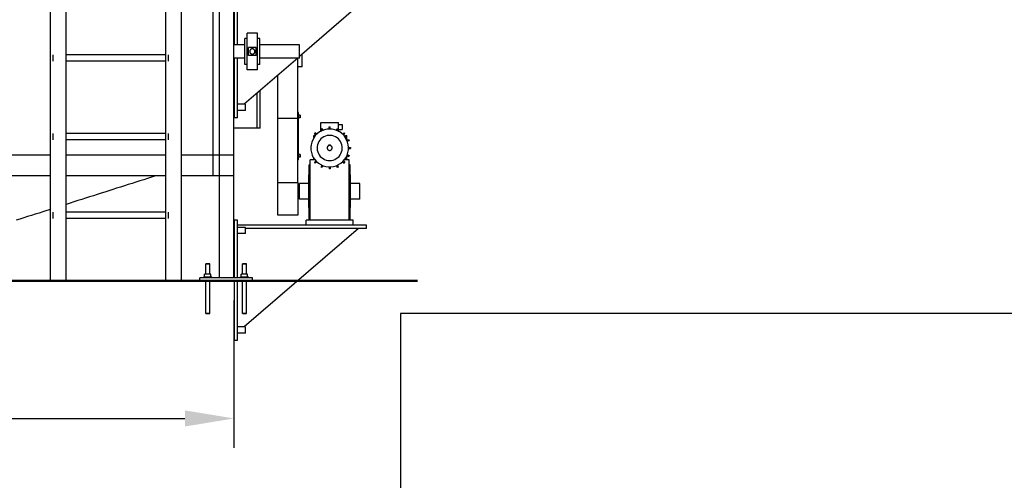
# Model space of a CAD drawing. Header units: millimetres. Extents: x 0 to 420, y 0 to 297.
# Tile 16 of 19: x 283 to 333, y 189 to 212. Entities that reach past the tile are written whole.
import ezdxf

# ---------------------------------------------------------------- set-up
doc = ezdxf.new("R2010")
doc.units = ezdxf.units.MM
doc.header["$LTSCALE"] = 0.5
for name, color, linetype, lineweight in [('AUXILIAR', 9, 'CONTINUOUS', 13), ('CONTORNO', 7, 'CONTINUOUS', 50), ('COTAS', 7, 'CONTINUOUS', 25), ('FINO', 7, 'CONTINUOUS', 25)]:
    doc.layers.add(name, color=color, linetype=linetype, lineweight=lineweight)
doc.styles.get("Standard").update_dxf_attribs({"font": 'arial.ttf'})
doc.dimstyles.new('IRAM', dxfattribs={"dimtxt": 2.5, "dimasz": 2.5, "dimexe": 1.5, "dimexo": 1, "dimgap": 0.8, "dimtad": 1, "dimdec": 1, "dimtxsty": 'Standard', "dimcen": 2.5, "dimazin": 3, "dimtfac": 1, "dimtmove": 0, "dimatfit": 3})
picture_1 = doc.add_image_def('image1.png', size_in_pixel=(2000, 1250))

msp = doc.modelspace()

# ---------------------------------------------------------------- linework, layer by layer
at = {"layer": 'CONTORNO'}
msp.add_line((253.5333, 199.04), (302.8667, 199.04), dxfattribs=at)
at = {"layer": 'FINO'}
for p, q in [((292.8, 199.2), (292.8, 244.3733)), ((293.5333, 199.2), (293.5333, 244.3733)), ((293.5333, 204.3733), (293.5333, 244.3733)), ((284.2, 199.04), (284.2, 229.7067)), ((285, 199.04), (285, 229.7067)), ((290.0667, 199.04), (290.0667, 229.7067)), ((290.8667, 199.04), (290.8667, 229.7067)), ((292.4667, 204.3733), (292.4667, 229.7067)), ((292.4667, 204.3733), (292.4667, 229.7067)), ((293.56, 211.04), (293.56, 213.4667)), ((293.72, 211.04), (293.72, 213.4667)), ((299.8667, 213.04), (296.8667, 210.452)), ((294.2, 211.3733), (294.0933, 211.3733)), ((294.0933, 210.04), (294.0933, 211.3733)), ((294.7333, 211.64), (294.2, 211.64)), ((294.2, 209.7733), (294.2, 211.64)), ((294.7333, 209.7733), (294.7333, 211.64)), ((294.84, 211.3733), (294.7333, 211.3733)), ((294.84, 210.04), (294.84, 211.3733)), ((294.0933, 211.04), (293.5333, 211.04)), ((294.2667, 210.5067), (294.2667, 210.9067)), ((294.6667, 210.9067), (294.2667, 210.9067)), ((294.6667, 210.5067), (294.6667, 210.9067)), ((296.8667, 211.04), (294.84, 211.04)), ((290.0667, 210.5333), (285, 210.5333)), ((294.0933, 210.3733), (293.5333, 210.3733)), ((293.56, 207.3333), (293.56, 210.3733)), ((293.72, 207.3333), (293.72, 210.3733)), ((296.7747, 210.3733), (294.0547, 208.0267)), ((294.6667, 210.5067), (294.2667, 210.5067)), ((296.8667, 210.3733), (294.84, 210.3733)), ((290.0667, 210.2133), (285, 210.2133)), ((294.2, 210.04), (294.0933, 210.04)), ((294.84, 210.04), (294.7333, 210.04)), ((297, 209.9333), (296.7733, 209.9333)), ((294.7333, 209.7733), (294.2, 209.7733)), ((293.56, 209.1067), (293.5333, 209.1067)), ((294.7067, 206.8), (294.7067, 208.5893)), ((294.8667, 206.8), (294.8667, 208.7267)), ((294.8667, 206.8), (294.8667, 208.7267)), ((294.12, 208.0267), (293.72, 208.0267)), ((294.12, 207.7067), (293.72, 207.7067)), ((296.8133, 207.6), (296.7947, 207.6)), ((296.7947, 205.2), (296.7947, 207.6)), ((296.8133, 205.2), (296.8133, 207.6)), ((296.8933, 207.4667), (296.8133, 207.4667)), ((293.72, 207.3333), (293.56, 207.3333)), ((295.76, 204.04), (295.76, 207.3053)), ((296.7733, 207.3053), (295.76, 207.3053)), ((296.7733, 204.04), (296.7733, 207.3053)), ((296.8933, 207.3333), (296.8133, 207.3333)), ((297.952, 206.6533), (297.952, 207.1013)), ((297.952, 207.1013), (298.848, 207.1013)), ((298.3707, 206.76), (298.3707, 206.8667)), ((298.3707, 206.8667), (298.4293, 206.8667)), ((298.4293, 206.76), (298.4293, 206.8667)), ((298.848, 206.6533), (298.848, 207.1013)), ((298.848, 206.9867), (299.0347, 206.9867)), ((290.0667, 206.5333), (285, 206.5333)), ((294.8667, 206.8), (293.5333, 206.8)), ((294.8667, 206.8), (294.7067, 206.8)), ((297.6, 206.3307), (297.6, 206.44)), ((297.6, 206.44), (297.68, 206.44)), ((297.6253, 206.5333), (297.6667, 206.5747)), ((297.7013, 206.4573), (297.6253, 206.5333)), ((297.7427, 206.4987), (297.6667, 206.5747)), ((297.68, 206.4347), (297.68, 206.44)), ((297.952, 206.6533), (297.96, 206.6533)), ((297.9653, 206.7747), (298.0187, 206.7973)), ((298.0053, 206.6747), (297.9653, 206.7747)), ((298.06, 206.6973), (298.0187, 206.7973)), ((298.74, 206.6973), (298.7813, 206.7973)), ((298.7813, 206.7973), (298.8347, 206.7747)), ((298.7947, 206.6747), (298.8347, 206.7747)), ((298.84, 206.6533), (298.848, 206.6533)), ((298.848, 206.7467), (299.0347, 206.7467)), ((299.0573, 206.4987), (299.1333, 206.5747)), ((299.0987, 206.4573), (299.1747, 206.5333)), ((299.1333, 206.5747), (299.1747, 206.5333)), ((299.2, 206.3307), (299.2, 206.44)), ((299.2, 206.44), (299.28, 206.44)), ((299.28, 206.196), (299.28, 206.44)), ((290.0667, 206.2133), (285, 206.2133)), ((298.36, 205.92), (298.36, 205.9533)), ((298.36, 205.9533), (298.44, 205.9533)), ((298.44, 205.92), (298.44, 205.9533)), ((299.2747, 206.1947), (299.3747, 206.2347)), ((299.2973, 206.14), (299.3973, 206.1813)), ((299.3747, 206.2347), (299.3973, 206.1813)), ((284.2, 205.44), (258.8667, 205.44)), ((290.0667, 205.44), (285, 205.44)), ((293.5333, 205.44), (290.8667, 205.44)), ((293.5333, 204.3733), (293.5333, 205.44)), ((296.8933, 205.4667), (296.8133, 205.4667)), ((299.2747, 205.4053), (299.3747, 205.3653)), ((299.28, 205.2), (299.28, 205.404)), ((299.2973, 205.46), (299.3973, 205.4187)), ((299.36, 205.8293), (299.4667, 205.8293)), ((299.36, 205.7707), (299.4667, 205.7707)), ((299.3973, 205.4187), (299.3747, 205.3653)), ((299.4667, 205.8293), (299.4667, 205.7707)), ((296.8133, 205.2), (296.7947, 205.2)), ((296.8933, 205.3333), (296.8133, 205.3333)), ((297.4, 204.9333), (297.36, 204.9333)), ((297.36, 202.1333), (297.36, 204.9333)), ((297.6507, 205.2), (297.4, 205.2)), ((297.4, 202.1333), (297.4, 205.2)), ((297.6, 205.2), (297.6, 205.2693)), ((297.7013, 205.1427), (297.6253, 205.0667)), ((297.6667, 205.0253), (297.6253, 205.0667)), ((297.7427, 205.1013), (297.6667, 205.0253)), ((298.0053, 204.9253), (297.9653, 204.8253)), ((298.06, 204.9027), (298.0187, 204.8027)), ((298.3707, 204.84), (298.3707, 204.7333)), ((298.4293, 204.84), (298.4293, 204.7333)), ((298.74, 204.9027), (298.7813, 204.8027)), ((298.7947, 204.9253), (298.8347, 204.8253)), ((299.0573, 205.1013), (299.1333, 205.0253)), ((299.0987, 205.1427), (299.1747, 205.0667)), ((299.1747, 205.0667), (299.1333, 205.0253)), ((299.4, 205.2), (299.1493, 205.2)), ((299.2, 205.2), (299.2, 205.2693)), ((299.4, 202.1333), (299.4, 205.2)), ((299.44, 204.9333), (299.4, 204.9333)), ((299.44, 202.1333), (299.44, 204.9333)), ((284.2, 204.3733), (258.8667, 204.3733)), ((284.2, 204.3733), (259.9333, 204.3733)), ((290.0667, 204.3733), (285, 204.3733)), ((290.0667, 204.3733), (285, 204.3733)), ((292.4667, 204.3733), (290.8667, 204.3733)), ((293.5333, 204.3733), (290.8667, 204.3733)), ((293.5333, 204.3733), (292.4667, 204.3733)), ((297.36, 204.4267), (297.3333, 204.4267)), ((298.0187, 204.8027), (297.9653, 204.8253)), ((298.4293, 204.7333), (298.3707, 204.7333)), ((298.8347, 204.8253), (298.7813, 204.8027)), ((299.4667, 204.4267), (299.44, 204.4267)), ((295.76, 204.04), (296.7733, 204.04)), ((297.3333, 204), (296.8667, 204)), ((299.9333, 204), (299.4667, 204)), ((297.3333, 203.2), (296.8667, 203.2)), ((299.9333, 203.2), (299.4667, 203.2)), ((290.0667, 202.5333), (285, 202.5333)), ((296.7733, 202.3893), (295.76, 202.3893)), ((297.36, 202.7733), (297.3333, 202.7733)), ((299.4667, 202.7733), (299.44, 202.7733)), ((290.0667, 202.2133), (285, 202.2133)), ((293.72, 202.1333), (293.56, 202.1333)), ((293.56, 199.2), (293.56, 202.1333)), ((293.72, 199.2), (293.72, 202.1333)), ((300.2667, 201.8667), (293.72, 201.8667)), ((299.6, 202.1333), (297.2, 202.1333)), ((297.2, 201.8667), (297.2, 202.1333)), ((299.6, 201.8667), (299.6, 202.1333)), ((300.2667, 201.7067), (300.2667, 201.8667)), ((294.12, 201.76), (293.72, 201.76)), ((294.12, 201.44), (293.72, 201.44)), ((299.8667, 201.7067), (294.0547, 196.6933)), ((300.2667, 201.7067), (294.12, 201.7067)), ((299.8667, 201.6933), (299.8507, 201.6933)), ((299.8667, 201.6933), (299.8667, 201.7067)), ((292.0933, 199.3867), (292.0933, 199.9067)), ((292.3067, 199.3867), (292.3067, 199.9067)), ((293.96, 199.3867), (293.96, 199.9067)), ((294.1733, 199.3867), (294.1733, 199.9067)), ((292.36, 199.3867), (292.04, 199.3867)), ((292.04, 199.2), (292.04, 199.3867)), ((292.36, 199.2), (292.36, 199.3867)), ((294.2267, 199.3867), (293.9067, 199.3867)), ((293.9067, 199.2), (293.9067, 199.3867)), ((294.2267, 199.2), (294.2267, 199.3867)), ((285, 199.04), (284.2, 199.04)), ((290.8667, 199.04), (290.0667, 199.04)), ((294.4667, 199.2), (291.8, 199.2)), ((291.8, 199.04), (291.8, 199.2)), ((294.4667, 199.04), (291.8, 199.04)), ((292, 199.2), (292, 199.24)), ((292.0933, 197.3733), (292.0933, 199.04)), ((292.3067, 197.3733), (292.3067, 199.04)), ((292.4, 199.2), (292.4, 199.24)), ((293.56, 196), (293.56, 199.04)), ((293.72, 196), (293.72, 199.04)), ((293.8667, 199.2), (293.8667, 199.24)), ((293.96, 197.3733), (293.96, 199.04)), ((294.1733, 197.3733), (294.1733, 199.04)), ((294.2667, 199.2), (294.2667, 199.24)), ((294.4667, 199.04), (294.4667, 199.2)), ((294.12, 196.6933), (293.72, 196.6933)), ((294.12, 196.3733), (293.72, 196.3733)), ((293.72, 196), (293.56, 196))]:
    msp.add_line(p, q, dxfattribs=at)
for points in [[(296.8667, 210.3733), (296.8667, 210.54), (296.8667, 210.7067), (296.8667, 210.8733), (296.8667, 211.04)], [(284.3333, 210.2133), (284.3333, 210.2933), (284.3333, 210.3733), (284.3333, 210.4533), (284.3333, 210.5333)], [(290.2, 210.2133), (290.2, 210.2933), (290.2, 210.3733), (290.2, 210.4533), (290.2, 210.5333)], [(294.4667, 210.84), (294.448, 210.8387), (294.4293, 210.8347), (294.412, 210.828), (294.396, 210.82), (294.3813, 210.8093), (294.368, 210.796), (294.356, 210.7813), (294.3467, 210.7653), (294.34, 210.748), (294.336, 210.7293), (294.3333, 210.7107), (294.3347, 210.6933), (294.3373, 210.6747), (294.3427, 210.6573), (294.3507, 210.64), (294.3613, 210.624), (294.3747, 210.6107), (294.388, 210.5987), (294.404, 210.5893), (294.4213, 210.5813), (294.4387, 210.576), (294.4573, 210.5733), (294.476, 210.5733), (294.4947, 210.576), (294.512, 210.5813), (294.5293, 210.5893), (294.5453, 210.5987), (294.5587, 210.6107), (294.572, 210.624), (294.5827, 210.64), (294.5907, 210.6573), (294.596, 210.6747), (294.5987, 210.6933), (294.6, 210.7107), (294.5973, 210.7293), (294.5933, 210.748), (294.5867, 210.7653), (294.5773, 210.7813), (294.5653, 210.796), (294.552, 210.8093), (294.5373, 210.82), (294.5213, 210.828), (294.504, 210.8347), (294.4853, 210.8387), (294.4667, 210.84)], [(296.7733, 207.3053), (296.7733, 207.5107), (296.7733, 207.7147), (296.7733, 207.9187), (296.7733, 208.1227), (296.7733, 208.328), (296.7733, 208.532), (296.7733, 208.736), (296.7733, 208.9413), (296.7733, 209.1453), (296.7733, 209.3493), (296.7733, 209.5547), (296.7733, 209.7587), (296.7733, 209.9627), (296.7733, 210.168), (296.7733, 210.372)], [(297, 209.9333), (297, 210.092), (297, 210.2507), (297, 210.4093), (297, 210.5667)], [(295.76, 207.3053), (295.76, 207.5253), (295.76, 207.744), (295.76, 207.9627), (295.76, 208.1827), (295.76, 208.4013), (295.76, 208.6213), (295.76, 208.84), (295.76, 209.0587), (295.76, 209.2787), (295.76, 209.4973)], [(294.12, 207.7067), (294.12, 207.7867), (294.12, 207.8667), (294.12, 207.9467), (294.12, 208.0267)], [(296.8933, 207.4667), (296.8933, 207.4333), (296.8933, 207.4), (296.8933, 207.3667), (296.8933, 207.3333)], [(296.8933, 207.3333), (296.8933, 207.3667), (296.8933, 207.4), (296.8933, 207.4333), (296.8933, 207.4667)], [(299.0347, 206.9867), (299.0347, 206.9267), (299.0347, 206.8667), (299.0347, 206.8067), (299.0347, 206.7467)], [(284.3333, 206.2133), (284.3333, 206.2933), (284.3333, 206.3733), (284.3333, 206.4533), (284.3333, 206.5333)], [(290.2, 206.2133), (290.2, 206.2933), (290.2, 206.3733), (290.2, 206.4533), (290.2, 206.5333)], [(298.4, 206.76), (298.2667, 206.7507), (298.136, 206.7227), (298.0093, 206.6773), (297.8907, 206.6147), (297.7827, 206.536), (297.6867, 206.4427), (297.604, 206.3373), (297.5373, 206.2213), (297.4867, 206.096), (297.4547, 205.9667), (297.44, 205.8333), (297.4453, 205.7), (297.468, 205.568), (297.5093, 205.44), (297.568, 205.32), (297.644, 205.2093), (297.7333, 205.1093), (297.836, 205.024), (297.9493, 204.952), (298.072, 204.8973), (298.2, 204.8613), (298.3333, 204.8427), (298.4667, 204.8427), (298.6, 204.8613), (298.728, 204.8973), (298.8507, 204.952), (298.964, 205.024), (299.0667, 205.1093), (299.156, 205.2093), (299.232, 205.32), (299.2907, 205.44), (299.332, 205.568), (299.3547, 205.7), (299.36, 205.8333), (299.3453, 205.9667), (299.3133, 206.096), (299.2627, 206.2213), (299.196, 206.3373), (299.1133, 206.4427), (299.0173, 206.536), (298.9093, 206.6147), (298.7907, 206.6773), (298.664, 206.7227), (298.5333, 206.7507), (298.4, 206.76)], [(298.4, 205.16), (298.4893, 205.1667), (298.576, 205.1853), (298.66, 205.2147), (298.7387, 205.2573), (298.812, 205.3093), (298.876, 205.372), (298.9307, 205.4427), (298.9747, 205.52), (299.0093, 205.6027), (299.0307, 205.6893), (299.04, 205.7773), (299.036, 205.8667), (299.0213, 205.9547), (298.9933, 206.04), (298.9547, 206.12), (298.904, 206.1947), (298.844, 206.26), (298.776, 206.3173), (298.7, 206.3653), (298.6187, 206.4013), (298.5333, 206.4267), (298.444, 206.4387), (298.356, 206.4387), (298.2667, 206.4267), (298.1813, 206.4013), (298.1, 206.3653), (298.024, 206.3173), (297.956, 206.26), (297.896, 206.1947), (297.8453, 206.12), (297.8067, 206.04), (297.7787, 205.9547), (297.764, 205.8667), (297.76, 205.7773), (297.7693, 205.6893), (297.7907, 205.6027), (297.8253, 205.52), (297.8693, 205.4427), (297.924, 205.372), (297.988, 205.3093), (298.0613, 205.2573), (298.14, 205.2147), (298.224, 205.1853), (298.3107, 205.1667), (298.4, 205.16)], [(298.4, 205.9267), (298.3827, 205.9253), (298.3653, 205.9213), (298.348, 205.916), (298.3333, 205.908), (298.3187, 205.8973), (298.3053, 205.8853), (298.2947, 205.8707), (298.2867, 205.856), (298.28, 205.8387), (298.2747, 205.8213), (298.2733, 205.804), (298.2747, 205.7867), (298.2773, 205.7693), (298.2827, 205.752), (298.2907, 205.736), (298.3, 205.7227), (298.312, 205.7093), (298.3253, 205.6973), (298.34, 205.688), (298.3573, 205.6813), (298.3733, 205.676), (298.3907, 205.6733), (298.4093, 205.6733), (298.4267, 205.676), (298.4427, 205.6813), (298.46, 205.688), (298.4747, 205.6973), (298.488, 205.7093), (298.5, 205.7227), (298.5093, 205.736), (298.5173, 205.752), (298.5227, 205.7693), (298.5253, 205.7867), (298.5267, 205.804), (298.5253, 205.8213), (298.52, 205.8387), (298.5133, 205.856), (298.5053, 205.8707), (298.4947, 205.8853), (298.4813, 205.8973), (298.4667, 205.908), (298.452, 205.916), (298.4347, 205.9213), (298.4173, 205.9253), (298.4, 205.9267)], [(296.8933, 205.4667), (296.8933, 205.4333), (296.8933, 205.4), (296.8933, 205.3667), (296.8933, 205.3333)], [(296.8933, 205.3333), (296.8933, 205.3667), (296.8933, 205.4), (296.8933, 205.4333), (296.8933, 205.4667)], [(289.5333, 204.3733), (289.336, 204.3107), (289.1387, 204.248), (288.9427, 204.1853), (288.7453, 204.1227), (288.548, 204.06), (288.3507, 203.9973), (288.1533, 203.9347), (287.956, 203.872), (287.76, 203.8093), (287.5627, 203.7467), (287.3653, 203.684), (287.168, 203.6213), (286.9707, 203.5587), (286.7733, 203.496), (286.5773, 203.432), (286.38, 203.3693), (286.1827, 203.3067), (285.9853, 203.244), (285.788, 203.1813), (285.5907, 203.1187), (285.3947, 203.056), (285.1973, 202.9933), (285, 202.9307)], [(297.3333, 202.7733), (297.3333, 202.98), (297.3333, 203.1867), (297.3333, 203.3933), (297.3333, 203.6), (297.3333, 203.8067), (297.3333, 204.0133), (297.3333, 204.22), (297.3333, 204.4267)], [(299.4667, 202.7733), (299.4667, 202.98), (299.4667, 203.1867), (299.4667, 203.3933), (299.4667, 203.6), (299.4667, 203.8067), (299.4667, 204.0133), (299.4667, 204.22), (299.4667, 204.4267)], [(295.76, 202.3893), (295.76, 202.596), (295.76, 202.8013), (295.76, 203.008), (295.76, 203.2147), (295.76, 203.4213), (295.76, 203.6267), (295.76, 203.8333), (295.76, 204.04)], [(296.7733, 204.04), (296.7733, 203.8333), (296.7733, 203.6267), (296.7733, 203.4213), (296.7733, 203.2147), (296.7733, 203.008), (296.7733, 202.8013), (296.7733, 202.596), (296.7733, 202.3893)], [(296.8667, 203.2), (296.8667, 203.4), (296.8667, 203.6), (296.8667, 203.8), (296.8667, 204)], [(299.9333, 203.2), (299.9333, 203.4), (299.9333, 203.6), (299.9333, 203.8), (299.9333, 204)], [(284.2, 202.676), (284.0067, 202.6147), (283.812, 202.5533), (283.6187, 202.4907), (283.424, 202.4293), (283.2307, 202.368), (283.036, 202.3067), (282.8427, 202.244), (282.648, 202.1827), (282.4547, 202.1213)], [(284.3333, 202.2133), (284.3333, 202.2933), (284.3333, 202.3733), (284.3333, 202.4533), (284.3333, 202.5333)], [(290.2, 202.2133), (290.2, 202.2933), (290.2, 202.3733), (290.2, 202.4533), (290.2, 202.5333)], [(294.12, 201.44), (294.12, 201.52), (294.12, 201.6), (294.12, 201.68), (294.12, 201.76)], [(292.2, 199.9067), (292.1733, 199.9067), (292.1467, 199.9067), (292.12, 199.9067), (292.0933, 199.9067)], [(292.0933, 199.9067), (292.1467, 199.9067), (292.2, 199.9067), (292.2533, 199.9067), (292.3067, 199.9067)], [(292.3067, 199.9067), (292.28, 199.9067), (292.2533, 199.9067), (292.2267, 199.9067), (292.2, 199.9067)], [(294.0667, 199.9067), (294.04, 199.9067), (294.0133, 199.9067), (293.9867, 199.9067), (293.96, 199.9067)], [(293.96, 199.9067), (294.0133, 199.9067), (294.0667, 199.9067), (294.12, 199.9067), (294.1733, 199.9067)], [(294.1733, 199.9067), (294.1467, 199.9067), (294.12, 199.9067), (294.0933, 199.9067), (294.0667, 199.9067)], [(292, 199.24), (292.1, 199.24), (292.2, 199.24), (292.3, 199.24), (292.4, 199.24)], [(293.8667, 199.24), (293.9667, 199.24), (294.0667, 199.24), (294.1667, 199.24), (294.2667, 199.24)], [(292.2, 197.3733), (292.1733, 197.3733), (292.1467, 197.3733), (292.12, 197.3733), (292.0933, 197.3733)], [(292.0933, 197.3733), (292.1467, 197.3733), (292.2, 197.3733), (292.2533, 197.3733), (292.3067, 197.3733)], [(292.3067, 197.3733), (292.28, 197.3733), (292.2533, 197.3733), (292.2267, 197.3733), (292.2, 197.3733)], [(294.0667, 197.3733), (294.04, 197.3733), (294.0133, 197.3733), (293.9867, 197.3733), (293.96, 197.3733)], [(293.96, 197.3733), (294.0133, 197.3733), (294.0667, 197.3733), (294.12, 197.3733), (294.1733, 197.3733)], [(294.1733, 197.3733), (294.1467, 197.3733), (294.12, 197.3733), (294.0933, 197.3733), (294.0667, 197.3733)], [(294.12, 196.3733), (294.12, 196.4533), (294.12, 196.5333), (294.12, 196.6133), (294.12, 196.6933)]]:
    msp.add_lwpolyline(points, dxfattribs=at)
msp.add_lwpolyline([(302, 133), (405, 133), (405, 197.375), (302, 197.375)], close=True, dxfattribs=at)

# ---------------------------------------------------------------- dimensions: what is measured, and where the dimension line sits
at = {"layer": 'COTAS'}
msp.add_linear_dim(base=(258.8667, 192.04), p1=(258.8667, 199.04), p2=(293.5333, 199.04), dimstyle='IRAM', override={"dimlfac": 75}, dxfattribs=at).render()

# ---------------------------------------------------------------- pictures from other files: only their frames are drawn
at = {"layer": 'AUXILIAR'}
image = msp.add_image(picture_1, insert=(302, 133), size_in_units=(103, 64.375), dxfattribs=at)

doc.saveas('drawing.dxf')
